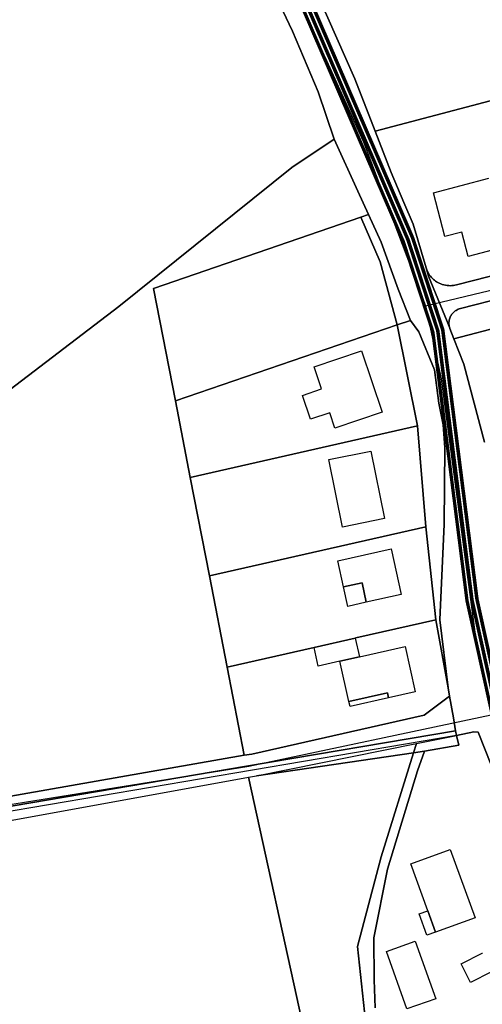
# Model space of a CAD drawing. Extents: x 577960 to 582939, y 6017202 to 6023066.
# Tile 21 of 217: x 580878 to 580970, y 6018524 to 6018720. Entities that reach past the tile are written whole.
import ezdxf

# ---------------------------------------------------------------- set-up
doc = ezdxf.new("R2010")
doc.units = 0
doc.header["$MEASUREMENT"] = 0
doc.linetypes.add('D', pattern=[0])
for name, color, linetype in [('BF__ACCESS', 7, 'D'), ('LI__FLUR', 7, 'D'), ('LI__GEB', 7, 'Continuous'), ('LI__STRASSE', 7, 'Continuous')]:
    doc.layers.add(name, color=color, linetype=linetype)

msp = doc.modelspace()

# ---------------------------------------------------------------- linework, layer by layer
at = {"layer": 'BF__ACCESS', "color": 1, "linetype": 'D', "true_color": 0xff0000, "const_width": 0.7}
for points in [[(580928.39, 6018740.265), (580955.792, 6018676.72), (580961.793, 6018658.419), (580968.606, 6018604.809), (580975.334, 6018574.383), (580991.279, 6018541.623), (581009.421, 6018528.016), (581026.749, 6018525.176), (581084.491, 6018528.712), (581114.225, 6018529.912), (581131.795, 6018522.515)], [(580927.482, 6018739.845), (580954.856, 6018676.365), (580960.813, 6018658.198), (580967.619, 6018604.637), (580974.383, 6018574.051), (580990.485, 6018540.968), (581009.017, 6018527.069), (581026.698, 6018524.171), (581084.541, 6018527.713), (581114.042, 6018528.904), (581131.253, 6018521.658)]]:
    msp.add_lwpolyline(points, dxfattribs=at)
at = {"layer": 'BF__ACCESS', "color": 4, "linetype": 'D', "true_color": 0x00ffff, "const_width": 0.657}
msp.add_lwpolyline([(580926.574, 6018739.425), (580953.92, 6018676.011), (580959.833, 6018657.977), (580966.633, 6018604.466), (580973.432, 6018573.72), (580989.692, 6018540.313), (581008.613, 6018526.122), (581026.647, 6018523.166), (581084.592, 6018526.714), (581113.86, 6018527.896), (581130.712, 6018520.801)], dxfattribs=at)
at = {"layer": 'LI__FLUR', "color": 8, "linetype": 'D', "true_color": 0x808080}
for p, q in [((580931.838, 6018717.836), (580920.743, 6018741.306)), ((580920.743, 6018741.306), (580931.838, 6018717.836)), ((580935.727, 6018727.652), (580944.302, 6018708.37)), ((580944.302, 6018708.37), (580935.727, 6018727.652)), ((580937.005, 6018705.771), (580931.838, 6018717.836)), ((580931.838, 6018717.836), (580937.005, 6018705.771)), ((580944.302, 6018708.37), (580948.34, 6018697.934)), ((580948.34, 6018697.934), (580944.302, 6018708.37)), ((580940.193, 6018696.325), (580937.005, 6018705.771)), ((580937.005, 6018705.771), (580940.193, 6018696.325)), ((580948.34, 6018697.934), (580971.22, 6018703.991)), ((580971.22, 6018703.991), (580948.34, 6018697.934)), ((580949.139, 6018695.855), (580948.34, 6018697.934)), ((580948.34, 6018697.934), (580949.139, 6018695.855)), ((580931.746, 6018690.677), (580940.193, 6018696.325)), ((580940.193, 6018696.325), (580931.746, 6018690.677)), ((580944.911, 6018685.999), (580940.193, 6018696.325)), ((580940.193, 6018696.325), (580944.911, 6018685.999)), ((580951.518, 6018689.707), (580949.139, 6018695.855)), ((580949.139, 6018695.855), (580951.518, 6018689.707)), ((580897.27, 6018663.049), (580931.746, 6018690.677)), ((580931.746, 6018690.677), (580897.27, 6018663.049)), ((580954.047, 6018683.75), (580951.518, 6018689.707)), ((580951.518, 6018689.707), (580954.047, 6018683.75)), ((580947.039, 6018681.351), (580944.911, 6018685.999)), ((580944.911, 6018685.999), (580947.039, 6018681.351)), ((580955.886, 6018679.402), (580954.047, 6018683.75)), ((580954.047, 6018683.75), (580955.886, 6018679.402)), ((580904.167, 6018666.637), (580945.51, 6018680.821)), ((580945.51, 6018680.821), (580904.167, 6018666.637)), ((580945.51, 6018680.821), (580947.039, 6018681.351)), ((580947.039, 6018681.351), (580945.51, 6018680.821)), ((580945.51, 6018680.821), (580949.328, 6018671.955)), ((580949.328, 6018671.955), (580945.51, 6018680.821)), ((580949.548, 6018675.873), (580947.039, 6018681.351)), ((580947.039, 6018681.351), (580949.548, 6018675.873)), ((580958.464, 6018670.735), (580955.886, 6018679.402)), ((580955.886, 6018679.402), (580958.464, 6018670.735)), ((580952.906, 6018666.507), (580949.548, 6018675.873)), ((580949.548, 6018675.873), (580952.906, 6018666.507)), ((580949.328, 6018671.955), (580952.726, 6018659.36)), ((580952.726, 6018659.36), (580949.328, 6018671.955)), ((580958.614, 6018670.306), (580958.464, 6018670.735)), ((580958.464, 6018670.735), (580958.964, 6018669.046)), ((580958.464, 6018670.735), (580958.614, 6018670.306)), ((580958.964, 6018669.046), (580958.464, 6018670.735)), ((580958.733, 6018670.037), (580958.614, 6018670.306)), ((580958.614, 6018670.306), (580958.733, 6018670.037)), ((580958.867, 6018669.776), (580958.733, 6018670.037)), ((580958.733, 6018670.037), (580958.867, 6018669.776)), ((580979.715, 6018671.275), (580964.541, 6018667.337)), ((580964.541, 6018667.337), (580979.715, 6018671.275)), ((580959.016, 6018669.522), (580958.867, 6018669.776)), ((580958.867, 6018669.776), (580959.016, 6018669.522)), ((580958.964, 6018669.046), (580962.672, 6018660.08)), ((580962.672, 6018660.08), (580958.964, 6018669.046)), ((580959.179, 6018669.277), (580959.016, 6018669.522)), ((580959.016, 6018669.522), (580959.179, 6018669.277)), ((580959.355, 6018669.041), (580959.179, 6018669.277)), ((580959.179, 6018669.277), (580959.355, 6018669.041)), ((580959.544, 6018668.816), (580959.355, 6018669.041)), ((580959.355, 6018669.041), (580959.544, 6018668.816)), ((580959.733, 6018668.622), (580959.544, 6018668.816)), ((580959.544, 6018668.816), (580959.733, 6018668.622)), ((580959.932, 6018668.437), (580959.733, 6018668.622)), ((580959.733, 6018668.622), (580959.932, 6018668.437)), ((580960.14, 6018668.263), (580959.932, 6018668.437)), ((580959.932, 6018668.437), (580960.14, 6018668.263)), ((580960.357, 6018668.1), (580960.14, 6018668.263)), ((580960.14, 6018668.263), (580960.357, 6018668.1)), ((580960.581, 6018667.948), (580960.357, 6018668.1)), ((580960.357, 6018668.1), (580960.581, 6018667.948)), ((580908.534, 6018644.227), (580904.167, 6018666.637)), ((580904.167, 6018666.637), (580908.534, 6018644.227)), ((580955.395, 6018660.27), (580952.906, 6018666.507)), ((580952.906, 6018666.507), (580955.395, 6018660.27)), ((580960.813, 6018667.807), (580960.581, 6018667.948)), ((580960.581, 6018667.948), (580960.813, 6018667.807)), ((580961.105, 6018667.659), (580960.813, 6018667.807)), ((580960.813, 6018667.807), (580961.105, 6018667.659)), ((580961.407, 6018667.53), (580961.105, 6018667.659)), ((580961.105, 6018667.659), (580961.407, 6018667.53)), ((580961.715, 6018667.42), (580961.407, 6018667.53)), ((580961.407, 6018667.53), (580961.715, 6018667.42)), ((580962.029, 6018667.329), (580961.715, 6018667.42)), ((580961.715, 6018667.42), (580962.029, 6018667.329)), ((580962.349, 6018667.258), (580962.029, 6018667.329)), ((580962.029, 6018667.329), (580962.349, 6018667.258)), ((580962.672, 6018667.207), (580962.349, 6018667.258)), ((580962.349, 6018667.258), (580962.672, 6018667.207)), ((580962.985, 6018667.184), (580962.672, 6018667.207)), ((580962.672, 6018667.207), (580962.985, 6018667.184)), ((580963.299, 6018667.179), (580962.985, 6018667.184)), ((580962.985, 6018667.184), (580963.299, 6018667.179)), ((580963.613, 6018667.192), (580963.299, 6018667.179)), ((580963.299, 6018667.179), (580963.613, 6018667.192)), ((580963.925, 6018667.223), (580963.613, 6018667.192)), ((580963.613, 6018667.192), (580963.925, 6018667.223)), ((580964.235, 6018667.271), (580963.925, 6018667.223)), ((580963.925, 6018667.223), (580964.235, 6018667.271)), ((580964.541, 6018667.337), (580964.235, 6018667.271)), ((580964.235, 6018667.271), (580964.541, 6018667.337)), ((580965.311, 6018662.629), (580980.904, 6018666.677)), ((580980.904, 6018666.677), (580965.311, 6018662.629)), ((580843.651, 6018622.147), (580897.27, 6018663.049)), ((580897.27, 6018663.049), (580843.651, 6018622.147)), ((580964.264, 6018662.142), (580964.457, 6018662.27)), ((580964.457, 6018662.27), (580964.264, 6018662.142)), ((580964.457, 6018662.27), (580964.66, 6018662.384)), ((580964.66, 6018662.384), (580964.457, 6018662.27)), ((580964.66, 6018662.384), (580964.871, 6018662.482)), ((580964.871, 6018662.482), (580964.66, 6018662.384)), ((580964.871, 6018662.482), (580965.088, 6018662.564)), ((580965.088, 6018662.564), (580964.871, 6018662.482)), ((580965.088, 6018662.564), (580965.311, 6018662.629)), ((580965.311, 6018662.629), (580965.088, 6018662.564)), ((580952.726, 6018659.36), (580955.395, 6018660.27)), ((580955.395, 6018660.27), (580952.726, 6018659.36)), ((580957.024, 6018657.991), (580955.395, 6018660.27)), ((580955.395, 6018660.27), (580957.024, 6018657.991)), ((580963.053, 6018660.125), (580963.087, 6018660.327)), ((580963.087, 6018660.327), (580963.053, 6018660.125)), ((580963.087, 6018660.327), (580963.136, 6018660.527)), ((580963.136, 6018660.527), (580963.087, 6018660.327)), ((580963.136, 6018660.527), (580963.198, 6018660.723)), ((580963.198, 6018660.723), (580963.136, 6018660.527)), ((580963.198, 6018660.723), (580963.274, 6018660.914)), ((580963.274, 6018660.914), (580963.198, 6018660.723)), ((580963.274, 6018660.914), (580963.362, 6018661.099)), ((580963.362, 6018661.099), (580963.274, 6018660.914)), ((580963.362, 6018661.099), (580963.459, 6018661.266)), ((580963.459, 6018661.266), (580963.362, 6018661.099)), ((580963.459, 6018661.266), (580963.565, 6018661.427)), ((580963.565, 6018661.427), (580963.459, 6018661.266)), ((580963.565, 6018661.427), (580963.681, 6018661.581)), ((580963.681, 6018661.581), (580963.565, 6018661.427)), ((580963.681, 6018661.581), (580963.806, 6018661.728)), ((580963.806, 6018661.728), (580963.681, 6018661.581)), ((580963.806, 6018661.728), (580963.939, 6018661.868)), ((580963.939, 6018661.868), (580963.806, 6018661.728)), ((580963.939, 6018661.868), (580964.081, 6018661.999)), ((580964.081, 6018661.999), (580963.939, 6018661.868)), ((580982.293, 6018661.359), (580964.011, 6018656.611)), ((580964.011, 6018656.611), (580982.293, 6018661.359)), ((580964.081, 6018661.999), (580964.264, 6018662.142)), ((580964.264, 6018662.142), (580964.081, 6018661.999)), ((580908.534, 6018644.227), (580952.726, 6018659.36)), ((580952.726, 6018659.36), (580908.534, 6018644.227)), ((580952.726, 6018659.36), (580956.793, 6018639.299)), ((580956.793, 6018639.299), (580952.726, 6018659.36)), ((580962.672, 6018660.08), (580963.191, 6018658.74)), ((580963.191, 6018658.74), (580962.672, 6018660.08)), ((580963.028, 6018659.721), (580963.032, 6018659.92)), ((580963.032, 6018659.92), (580963.028, 6018659.721)), ((580963.036, 6018659.521), (580963.028, 6018659.721)), ((580963.028, 6018659.721), (580963.036, 6018659.521)), ((580963.032, 6018659.92), (580963.053, 6018660.125)), ((580963.053, 6018660.125), (580963.032, 6018659.92)), ((580963.057, 6018659.323), (580963.036, 6018659.521)), ((580963.036, 6018659.521), (580963.057, 6018659.323)), ((580963.09, 6018659.126), (580963.057, 6018659.323)), ((580963.057, 6018659.323), (580963.09, 6018659.126)), ((580963.134, 6018658.931), (580963.09, 6018659.126)), ((580963.09, 6018659.126), (580963.134, 6018658.931)), ((580963.191, 6018658.74), (580963.134, 6018658.931)), ((580963.134, 6018658.931), (580963.191, 6018658.74)), ((580963.231, 6018658.631), (580963.191, 6018658.74)), ((580963.191, 6018658.74), (580963.231, 6018658.631)), ((580964.011, 6018656.611), (580963.231, 6018658.631)), ((580963.231, 6018658.631), (580964.011, 6018656.611)), ((580960.142, 6018650.414), (580957.024, 6018657.991)), ((580957.024, 6018657.991), (580960.142, 6018650.414)), ((580964.011, 6018656.611), (580965.98, 6018651.553)), ((580965.98, 6018651.553), (580964.011, 6018656.611)), ((580961.032, 6018643.827), (580960.142, 6018650.414)), ((580960.142, 6018650.414), (580961.032, 6018643.827)), ((580965.98, 6018651.553), (580970.137, 6018636.05)), ((580970.137, 6018636.05), (580965.98, 6018651.553)), ((580911.492, 6018629.023), (580908.534, 6018644.227)), ((580908.534, 6018644.227), (580911.492, 6018629.023)), ((580961.861, 6018639.449), (580961.032, 6018643.827)), ((580961.032, 6018643.827), (580961.861, 6018639.449)), ((580911.492, 6018629.023), (580956.793, 6018639.299)), ((580956.793, 6018639.299), (580911.492, 6018629.023)), ((580956.793, 6018639.299), (580958.421, 6018619.187)), ((580958.421, 6018619.187), (580956.793, 6018639.299)), ((580962.231, 6018635), (580961.861, 6018639.449)), ((580961.861, 6018639.449), (580962.231, 6018635)), ((580962.08, 6018619.737), (580962.231, 6018635)), ((580962.231, 6018635), (580962.08, 6018619.737)), ((580915.309, 6018609.412), (580911.492, 6018629.023)), ((580911.492, 6018629.023), (580915.309, 6018609.412)), ((580958.421, 6018619.187), (580915.309, 6018609.412)), ((580915.309, 6018609.412), (580958.421, 6018619.187)), ((580958.421, 6018619.187), (580960.39, 6018600.675)), ((580960.39, 6018600.675), (580958.421, 6018619.187)), ((580961.189, 6018600.675), (580962.08, 6018619.737)), ((580962.08, 6018619.737), (580961.189, 6018600.675)), ((580918.847, 6018591.269), (580915.309, 6018609.412)), ((580915.309, 6018609.412), (580918.847, 6018591.269)), ((580944.502, 6018597.078), (580960.39, 6018600.675)), ((580960.39, 6018600.675), (580944.502, 6018597.078)), ((580960.39, 6018600.675), (580962.858, 6018587.161)), ((580962.858, 6018587.161), (580960.39, 6018600.675)), ((580962.858, 6018587.161), (580961.189, 6018600.675)), ((580961.189, 6018600.675), (580962.858, 6018587.161)), ((580936.15, 6018595.187), (580944.372, 6018597.048)), ((580944.372, 6018597.048), (580936.15, 6018595.187)), ((580944.372, 6018597.048), (580944.502, 6018597.078)), ((580944.502, 6018597.078), (580944.372, 6018597.048)), ((580918.847, 6018591.269), (580936.15, 6018595.187)), ((580936.15, 6018595.187), (580918.847, 6018591.269)), ((580922.265, 6018573.697), (580918.847, 6018591.269)), ((580918.847, 6018591.269), (580922.265, 6018573.697)), ((580962.858, 6018587.161), (580963.168, 6018585.461)), ((580963.168, 6018585.461), (580962.858, 6018587.161)), ((580963.168, 6018585.461), (580958.08, 6018581.673)), ((580958.08, 6018581.673), (580963.168, 6018585.461)), ((580963.948, 6018581.182), (580963.168, 6018585.461)), ((580963.168, 6018585.461), (580963.948, 6018581.182)), ((580958.08, 6018581.673), (580923.764, 6018573.956)), ((580923.764, 6018573.956), (580958.08, 6018581.673)), ((580964.357, 6018578.585), (580963.948, 6018581.182)), ((580963.948, 6018581.182), (580964.357, 6018578.585)), ((580922.687, 6018571.509), (580964.357, 6018578.585)), ((580964.357, 6018578.585), (580922.687, 6018571.509)), ((580964.507, 6018577.635), (580964.357, 6018578.585)), ((580964.357, 6018578.585), (580964.507, 6018577.635)), ((580967.968, 6018578.346), (580964.507, 6018577.635)), ((580964.507, 6018577.635), (580967.968, 6018578.346)), ((580968.875, 6018578.284), (580967.968, 6018578.346)), ((580967.968, 6018578.346), (580968.875, 6018578.284)), ((580984.276, 6018539.121), (580968.875, 6018578.284)), ((580968.875, 6018578.284), (580984.276, 6018539.121)), ((580964.507, 6018577.635), (580743.77, 6018540.112)), ((580924.703, 6018569.608), (580956.56, 6018576.025)), ((580956.56, 6018576.025), (580955.998, 6018574.215)), ((580955.998, 6018574.215), (580956.56, 6018576.025)), ((580956.56, 6018576.025), (580964.507, 6018577.635)), ((580964.507, 6018577.635), (580965.01, 6018575.709)), ((580965.01, 6018575.709), (580964.507, 6018577.635)), ((580923.764, 6018573.956), (580922.265, 6018573.697)), ((580922.265, 6018573.697), (580923.764, 6018573.956)), ((580955.998, 6018574.215), (580924.703, 6018569.608)), ((580924.703, 6018569.608), (580955.998, 6018574.215)), ((580949.562, 6018553.485), (580955.998, 6018574.215)), ((580955.998, 6018574.215), (580949.562, 6018553.485)), ((580955.998, 6018574.215), (580958.142, 6018574.531)), ((580958.142, 6018574.531), (580955.998, 6018574.215)), ((580958.142, 6018574.531), (580956.761, 6018570.631)), ((580956.761, 6018570.631), (580958.142, 6018574.531)), ((580965.01, 6018575.709), (580958.142, 6018574.531)), ((580958.142, 6018574.531), (580965.01, 6018575.709)), ((580922.265, 6018573.697), (580870.237, 6018564.591)), ((580870.237, 6018564.591), (580922.265, 6018573.697)), ((580763.862, 6018544.54), (580922.687, 6018571.509)), ((580922.687, 6018571.509), (580763.862, 6018544.54)), ((580956.761, 6018570.631), (580950.801, 6018551.055)), ((580950.801, 6018551.055), (580956.761, 6018570.631)), ((580870.876, 6018559.873), (580923.114, 6018569.318)), ((580923.114, 6018569.318), (580924.703, 6018569.608)), ((580933.814, 6018520.629), (580923.114, 6018569.318)), ((580923.114, 6018569.318), (580933.814, 6018520.629)), ((580944.823, 6018535.652), (580949.562, 6018553.485)), ((580949.562, 6018553.485), (580944.823, 6018535.652)), ((580950.801, 6018551.055), (580948.038, 6018537.333)), ((580948.038, 6018537.333), (580950.801, 6018551.055)), ((580948.038, 6018537.333), (580948.167, 6018529.012)), ((580948.167, 6018529.012), (580948.038, 6018537.333)), ((580946.202, 6018522.618), (580944.823, 6018535.652)), ((580944.823, 6018535.652), (580946.202, 6018522.618)), ((580948.167, 6018529.012), (580948.361, 6018523.446)), ((580948.361, 6018523.446), (580948.167, 6018529.012))]:
    msp.add_line(p, q, dxfattribs=at)
at = {"layer": 'LI__GEB', "color": 5, "linetype": 'D', "true_color": 0x0000ff}
for p, q in [((580959.954, 6018685.679), (580970.97, 6018688.608)), ((580962.233, 6018676.943), (580959.954, 6018685.679)), ((580965.611, 6018677.852), (580962.233, 6018676.943)), ((580966.881, 6018673.014), (580965.611, 6018677.852)), ((580974.627, 6018675.074), (580966.881, 6018673.014)), ((580936.163, 6018650.994), (580945.599, 6018654.202)), ((580945.599, 6018654.202), (580949.756, 6018642.018)), ((580937.652, 6018646.636), (580936.163, 6018650.994)), ((580933.843, 6018645.336), (580937.652, 6018646.636)), ((580935.462, 6018640.588), (580933.843, 6018645.336)), ((580939.271, 6018641.888), (580935.462, 6018640.588)), ((580940.32, 6018638.809), (580939.271, 6018641.888)), ((580949.756, 6018642.018), (580940.32, 6018638.809)), ((580939.129, 6018632.58), (580947.456, 6018634.263)), ((580947.456, 6018634.263), (580950.176, 6018620.803)), ((580941.849, 6018619.121), (580939.129, 6018632.58)), ((580950.176, 6018620.803), (580941.849, 6018619.121)), ((580940.877, 6018612.43), (580951.532, 6018614.768)), ((580951.532, 6018614.768), (580953.526, 6018605.679)), ((580942.015, 6018607.241), (580940.877, 6018612.43)), ((580945.713, 6018608.052), (580942.015, 6018607.241)), ((580946.569, 6018604.153), (580945.713, 6018608.052)), ((580953.526, 6018605.679), (580946.569, 6018604.153)), ((580945.214, 6018593.331), (580954.279, 6018595.384)), ((580954.279, 6018595.384), (580956.326, 6018586.343)), ((580941.291, 6018592.443), (580945.214, 6018593.331)), ((580943.113, 6018584.396), (580941.291, 6018592.443)), ((580950.767, 6018586.129), (580943.113, 6018584.396)), ((580950.992, 6018585.135), (580950.767, 6018586.129)), ((580956.326, 6018586.343), (580950.992, 6018585.135)), ((580955.407, 6018552.101), (580963.291, 6018554.97)), ((580963.291, 6018554.97), (580968.242, 6018541.365)), ((580958.804, 6018542.765), (580955.407, 6018552.101)), ((580957.097, 6018542.143), (580958.804, 6018542.765)), ((580960.357, 6018538.496), (580958.804, 6018542.765)), ((580958.804, 6018542.765), (580960.357, 6018538.496)), ((580958.65, 6018537.875), (580957.097, 6018542.143)), ((580968.242, 6018541.365), (580960.357, 6018538.496)), ((580960.357, 6018538.496), (580958.65, 6018537.875)), ((580950.59, 6018534.655), (580956.333, 6018536.697)), ((580956.333, 6018536.697), (580960.404, 6018525.246)), ((580954.66, 6018523.204), (580950.59, 6018534.655)), ((580965.471, 6018532.203), (580969.677, 6018534.342)), ((580969.677, 6018534.342), (580969.695, 6018534.306)), ((580967.328, 6018528.493), (580965.471, 6018532.203)), ((580971.526, 6018530.604), (580967.328, 6018528.493)), ((580960.404, 6018525.246), (580954.66, 6018523.204))]:
    msp.add_line(p, q, dxfattribs=at)
at = {"layer": 'LI__GEB', "color": 5, "linetype": 'D', "true_color": 0x0100ff}
for p, q in [((580942.015, 6018607.241), (580945.713, 6018608.052)), ((580945.713, 6018608.052), (580946.569, 6018604.153)), ((580942.871, 6018603.341), (580942.015, 6018607.241)), ((580946.569, 6018604.153), (580942.871, 6018603.341)), ((580936.15, 6018595.187), (580944.372, 6018597.048)), ((580944.372, 6018597.048), (580945.214, 6018593.331)), ((580936.992, 6018591.47), (580936.15, 6018595.187)), ((580941.291, 6018592.443), (580936.992, 6018591.47)), ((580945.214, 6018593.331), (580941.291, 6018592.443)), ((580943.113, 6018584.396), (580950.767, 6018586.129)), ((580950.767, 6018586.129), (580950.992, 6018585.135)), ((580943.338, 6018583.402), (580943.113, 6018584.396)), ((580950.992, 6018585.135), (580943.338, 6018583.402))]:
    msp.add_line(p, q, dxfattribs=at)
at = {"layer": 'LI__STRASSE', "color": 251, "linetype": 'D', "true_color": 0x656464}
for p, q in [((580889.28, 6018815.825), (580938.637, 6018711.99)), ((580938.637, 6018711.99), (580945.962, 6018695.926)), ((580945.962, 6018695.926), (580950.912, 6018682.794)), ((580950.912, 6018682.794), (580958.344, 6018663.173)), ((580958.344, 6018663.173), (581011.061, 6018675.848)), ((580958.344, 6018663.173), (580961.492, 6018648.63)), ((580961.492, 6018648.63), (580968.304, 6018597.203)), ((580968.304, 6018597.203), (580971.452, 6018581.685)), ((580971.452, 6018581.685), (580923.154, 6018571.46)), ((580923.154, 6018571.46), (580793.421, 6018550.742))]:
    msp.add_line(p, q, dxfattribs=at)

doc.saveas('drawing.dxf')
